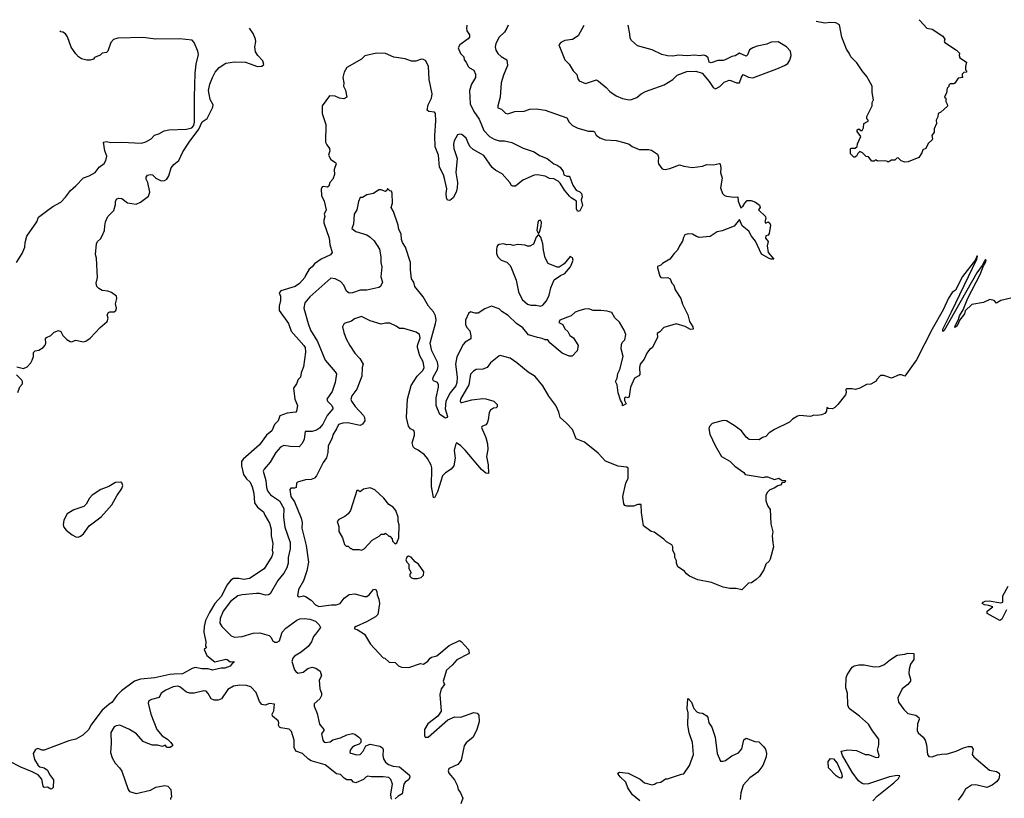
# Model space of a CAD drawing. Extents: x 2323203 to 2567568, y 883585 to 1022917.
# Tile 87 of 256: x 2408460 to 2417466, y 1013235 to 1020353. Entities that reach past the tile are written whole.
import ezdxf

# ---------------------------------------------------------------- set-up
doc = ezdxf.new("R2010")
doc.units = 0

msp = doc.modelspace()

# ---------------------------------------------------------------- linework, layer by layer
at = {"layer": '0CON10XD'}
for points in [[(2416687.6, 1020353.2), (2416693.3, 1020345), (2416757, 1020277), (2416806.1, 1020266.1), (2416903, 1020203), (2416922.5, 1020175), (2416917.5, 1020155), (2416922.5, 1020145), (2417030, 1020075), (2417056.7, 1020046.7), (2417052.5, 1020025), (2417060, 1020005), (2417120, 1019965), (2417110, 1019925), (2417110, 1019895), (2417120, 1019885), (2417120, 1019875), (2417095, 1019870), (2417080, 1019855), (2417080, 1019835), (2417086.4, 1019823.6), (2417045, 1019820), (2417015, 1019772.5), (2417005, 1019767.5), (2416971.7, 1019768.3), (2416960, 1019755), (2416958.3, 1019741.7), (2416943, 1019727), (2416936.4, 1019683.6), (2416920, 1019645), (2416930, 1019635), (2416930, 1019605), (2416945, 1019580), (2416947.7, 1019562.3), (2416885, 1019507.5), (2416862.5, 1019495), (2416857.5, 1019465), (2416842.5, 1019435), (2416847, 1019403), (2416823.6, 1019356.4), (2416823.3, 1019325), (2416802.5, 1019295), (2416810, 1019265), (2416806.7, 1019255), (2416769.3, 1019220.7), (2416747.5, 1019175), (2416720, 1019165), (2416712.5, 1019135), (2416685, 1019092.5), (2416586.4, 1019053.6), (2416555, 1019050), (2416523, 1019063), (2416495, 1019090), (2416481.7, 1019088.3), (2416465, 1019070), (2416435, 1019070), (2416405, 1019050), (2416397.5, 1019057.5), (2416375, 1019062.5), (2416305, 1019060), (2416295, 1019070), (2416285, 1019070), (2416275, 1019060), (2416255, 1019060), (2416225, 1019100), (2416201.7, 1019101.7), (2416170, 1019135), (2416145, 1019147.5), (2416125, 1019130), (2416113, 1019107), (2416100, 1019095), (2416090, 1019095), (2416058.3, 1019128.3), (2416058.3, 1019171.7), (2416065, 1019177.5), (2416101.7, 1019178.3), (2416120, 1019195), (2416123, 1019217), (2416152.5, 1019285), (2416121.7, 1019331.7), (2416120, 1019345), (2416135, 1019356.7), (2416155, 1019340), (2416165, 1019340), (2416177.5, 1019365), (2416180, 1019405), (2416220, 1019425), (2416220, 1019435), (2416208.3, 1019448.3), (2416208.3, 1019468.3), (2416257.5, 1019565), (2416257.5, 1019595), (2416268.3, 1019621.7), (2416258.3, 1019688.3), (2416257.5, 1019745), (2416210, 1019835), (2416167.5, 1019885), (2416118.3, 1019958.3), (2416063.2, 1020013.2), (2416048.3, 1020048.3), (2416022, 1020085), (2415980, 1020195), (2415958, 1020305), (2415925, 1020323.8), (2415875, 1020327.5), (2415825, 1020322), (2415744, 1020335.6)], [(2412550.5, 1020302.6), (2412547.5, 1020275), (2412551.1, 1020251.1), (2412574.3, 1020215), (2412574.3, 1020195), (2412562, 1020178), (2412485.5, 1020124.5), (2412470, 1020095), (2412491.5, 1020045), (2412521.1, 1020015), (2412526.4, 1019985), (2412543.1, 1019965), (2412561.9, 1019925), (2412575, 1019911.9), (2412613.1, 1019893.1), (2412630, 1019855), (2412630, 1019825), (2412593.6, 1019765), (2412575.4, 1019704.6), (2412580.9, 1019585), (2412613.9, 1019515), (2412662.7, 1019445), (2412705, 1019339.4), (2412755.8, 1019285), (2412801.1, 1019261.1), (2412845, 1019246.5), (2412895.8, 1019245.8), (2412960.9, 1019230.9), (2413065, 1019178), (2413165, 1019144.4), (2413215, 1019111.4), (2413285, 1019085.7), (2413344.4, 1019034.4), (2413375, 1019024.2), (2413403.3, 1019005), (2413430, 1018965), (2413437.5, 1018935), (2413463.9, 1018923.9), (2413485, 1018923.3), (2413493.3, 1018915), (2413520.5, 1018840.5), (2413550, 1018795), (2413585, 1018780), (2413600, 1018765), (2413603.8, 1018735), (2413596.7, 1018705), (2413606.7, 1018655), (2413583, 1018607), (2413565, 1018600), (2413552.3, 1018622.3), (2413553.3, 1018695), (2413505, 1018723.3), (2413489.1, 1018739.1), (2413443.9, 1018793.9), (2413405, 1018858), (2413385, 1018877.1), (2413345, 1018898.8), (2413305, 1018902), (2413265, 1018921.4), (2413195, 1018934.4), (2413165, 1018933.3), (2413061.9, 1018885), (2412995, 1018832.5), (2412970.8, 1018830.8), (2412958.3, 1018838.3), (2412944.1, 1018864.1), (2412874.6, 1018945), (2412815.7, 1018975.7), (2412782.9, 1019002.9), (2412705, 1019111.2), (2412607.6, 1019167.6), (2412581.1, 1019191.1), (2412568.7, 1019211.3), (2412545, 1019268.9), (2412505, 1019304.4), (2412485, 1019308.1), (2412465, 1019299.2), (2412434.6, 1019245.4), (2412428.2, 1019215), (2412431.5, 1019175), (2412461.5, 1019085), (2412448, 1018955), (2412464.1, 1018865.9), (2412462, 1018815), (2412453.8, 1018775), (2412423.8, 1018725), (2412395, 1018701.2), (2412374.4, 1018704.4), (2412362.9, 1018725), (2412359.4, 1018765), (2412365.7, 1018805.7), (2412345, 1018900), (2412336.7, 1018935), (2412298.8, 1019005), (2412290, 1019115), (2412261.2, 1019191.2), (2412257.3, 1019295), (2412267.4, 1019427.4), (2412264.4, 1019495), (2412255, 1019508.9), (2412202.5, 1019515), (2412188.6, 1019525), (2412195.6, 1019575), (2412226.7, 1019636.7), (2412233.8, 1019675), (2412206.6, 1019806.6), (2412200.5, 1019925), (2412175, 1019977.8), (2412155, 1019989.3), (2412135, 1019992.2), (2412084.7, 1019975.3), (2412045, 1019972.9), (2411985.4, 1019995.4), (2411881.5, 1020011.5), (2411805, 1020043.2), (2411725, 1020045.9), (2411616.6, 1020023.4), (2411585, 1019992), (2411453, 1019917), (2411427.5, 1019875), (2411415.7, 1019825), (2411424, 1019775), (2411421.2, 1019745), (2411439.3, 1019709.3), (2411452.5, 1019645), (2411425, 1019630), (2411385, 1019636.7), (2411344.3, 1019654.3), (2411295, 1019656), (2411226.2, 1019565), (2411225.3, 1019495.3), (2411260.2, 1019395), (2411257.7, 1019235), (2411268.3, 1019208.3), (2411292.5, 1019175), (2411297.5, 1019155), (2411283.8, 1019115), (2411306.2, 1019075), (2411347.3, 1019047.3), (2411356.2, 1019035), (2411335.8, 1018985), (2411340.5, 1018939.5), (2411324.2, 1018895.8), (2411298, 1018865), (2411288.3, 1018831.7), (2411275, 1018822), (2411235, 1018828), (2411226, 1018824), (2411218.8, 1018805), (2411221.2, 1018745), (2411245.8, 1018695), (2411262, 1018615), (2411246.2, 1018575), (2411250, 1018555), (2411240.5, 1018519.5), (2411242.5, 1018495), (2411291.9, 1018355), (2411298.3, 1018298.3), (2411316.7, 1018225), (2411302.5, 1018205), (2411216.6, 1018163.4), (2411157.8, 1018122.2), (2411135.8, 1018095), (2411106.7, 1018073.3), (2411075.6, 1018015), (2411068, 1017995), (2411019.8, 1017940.2), (2410980, 1017915), (2410847.5, 1017875), (2410834.5, 1017855.5), (2410844.4, 1017825), (2410845.7, 1017785), (2410834, 1017735), (2410832.5, 1017695), (2410917.5, 1017575), (2410942.9, 1017505), (2411060, 1017375), (2411070.4, 1017355), (2411075.4, 1017315), (2411055, 1017180), (2411034.5, 1017125.5), (2411030, 1017085), (2411005.9, 1017064.1), (2410990.8, 1017025), (2410965.8, 1016985), (2410976.4, 1016885), (2411002, 1016825), (2410992.5, 1016775), (2410985, 1016763.8), (2410906.1, 1016756.1), (2410839.5, 1016730.5), (2410823.8, 1016685), (2410791.7, 1016651.7), (2410765.6, 1016595), (2410716.4, 1016553.6), (2410654.5, 1016465), (2410504.2, 1016335), (2410489.4, 1016315), (2410488.8, 1016275), (2410507.7, 1016195), (2410533.8, 1016155), (2410566.9, 1016125), (2410586.6, 1016083.4), (2410600.4, 1016025), (2410608.9, 1015935), (2410635, 1015897.5), (2410691.2, 1015855), (2410702, 1015825), (2410745, 1015750), (2410760.8, 1015695), (2410761.5, 1015635), (2410776.9, 1015565), (2410770, 1015505), (2410774, 1015475), (2410766.1, 1015446.1), (2410695, 1015333.8), (2410561.2, 1015245), (2410510, 1015235), (2410465, 1015245.7), (2410415, 1015243.8), (2410391.7, 1015228.3), (2410353.2, 1015185), (2410305, 1015082.5), (2410244.5, 1015015.5), (2410196.9, 1014935), (2410159.4, 1014860.6), (2410146.9, 1014805), (2410144.4, 1014755), (2410163.8, 1014665), (2410160, 1014625), (2410167.5, 1014615), (2410147.5, 1014595), (2410171.9, 1014541.9), (2410245, 1014483.3), (2410345, 1014506.9), (2410357.5, 1014505), (2410385, 1014482.5), (2410420, 1014485), (2410420, 1014475), (2410403.3, 1014466.7), (2410385, 1014444), (2410335, 1014425.8), (2410304.1, 1014425.9), (2410225, 1014405.7), (2410185, 1014417.5), (2410125, 1014417.5), (2410065, 1014429.3), (2410038.8, 1014421.2), (2409948.5, 1014371.5), (2409868.5, 1014368.5), (2409832.1, 1014367.9), (2409695, 1014336.5), (2409565, 1014325.6), (2409510, 1014305), (2409391.9, 1014218.1), (2409348.2, 1014175), (2409307.3, 1014112.7), (2409275, 1014092.5), (2409215, 1014040), (2409111.1, 1013905), (2409091.4, 1013865), (2409038, 1013812), (2408975, 1013774.5), (2408908.3, 1013761.7), (2408685, 1013676.2), (2408665, 1013676.2), (2408625, 1013690), (2408605, 1013681.2), (2408582, 1013645), (2408595, 1013590), (2408629.2, 1013535), (2408645, 1013522.5), (2408685, 1013512), (2408715, 1013491.2), (2408732.7, 1013452.7), (2408770, 1013405), (2408766.7, 1013335), (2408755, 1013322.5), (2408745, 1013320), (2408715, 1013336.7), (2408685, 1013332.5), (2408674, 1013345), (2408661.3, 1013411.3), (2408629.1, 1013449.1), (2408575, 1013478.2), (2408468.9, 1013518.9), (2408364.1, 1013574.1)], [(2408430, 1018135), (2408483.3, 1018215), (2408508, 1018275), (2408510, 1018315), (2408526.7, 1018375), (2408615.8, 1018504.2), (2408632.7, 1018547.3), (2408718.8, 1018611.2), (2408764.2, 1018645.8), (2408835, 1018686.2), (2408879.1, 1018730.9), (2408925, 1018792.5), (2408975, 1018833.3), (2409043.2, 1018906.8), (2409096.7, 1018925), (2409150, 1018955), (2409185.8, 1019004.2), (2409231.7, 1019038.3), (2409248.8, 1019065), (2409255.8, 1019105), (2409240, 1019155), (2409227.5, 1019235), (2409255, 1019240.8), (2409295, 1019231.4), (2409395, 1019232.9), (2409575, 1019224.2), (2409615, 1019235.8), (2409661.2, 1019265), (2409692.4, 1019297.6), (2409731.7, 1019308.3), (2409782.5, 1019337.5), (2409825, 1019345.9), (2409985, 1019352.7), (2410035.3, 1019365), (2410051.9, 1019385), (2410057.8, 1019415), (2410059.6, 1019645), (2410066.4, 1019865), (2410075, 1019947.5), (2410094, 1020035), (2410088, 1020065), (2410055.3, 1020145), (2410036.5, 1020166.5), (2409921.7, 1020178.3), (2409705, 1020174.2), (2409585, 1020191.1), (2409357.5, 1020185), (2409319.1, 1020170.9), (2409292.5, 1020145), (2409265.6, 1020064.4), (2409255, 1020053.3), (2409214.1, 1020045.9), (2409195, 1020027.5), (2409145, 1020007.5), (2409135, 1019993.3), (2409105, 1019983.8), (2409075, 1019983.3), (2409025, 1019996.7), (2408997.5, 1020015), (2408975, 1020040), (2408932, 1020102), (2408895.8, 1020195.8), (2408877.5, 1020225), (2408855, 1020240), (2408835, 1020242.5), (2408830.7, 1020250.7), (2408831.1, 1020252.4)], [(2410201.8, 1019505), (2410225.6, 1019555), (2410228.9, 1019575), (2410203.1, 1019623.1), (2410187.3, 1019705), (2410199.6, 1019765), (2410223.3, 1019825), (2410249.4, 1019875), (2410283.3, 1019915), (2410345, 1019954.7), (2410425, 1019968.2), (2410526, 1019966), (2410635, 1019926.5), (2410675, 1019929.4), (2410692.9, 1019945), (2410685, 1019978), (2410638.6, 1020025), (2410618, 1020058), (2410610, 1020105), (2410620, 1020155), (2410618.2, 1020175), (2410595.6, 1020225.6), (2410560.9, 1020276.9)], [(2412928.9, 1020302), (2412916.7, 1020276.7), (2412895, 1020238.8), (2412846.8, 1020193.2), (2412816, 1020135), (2412809.2, 1020105), (2412814.2, 1020075), (2412832, 1020045), (2412865, 1020015.6), (2412915.8, 1019985), (2412920.6, 1019935), (2412884.6, 1019845), (2412864.5, 1019775.5), (2412853.9, 1019643.9), (2412832, 1019565), (2412835, 1019547.5), (2412866.1, 1019536.1), (2412905, 1019500), (2412925, 1019493.8), (2412987.5, 1019512.5), (2413074.3, 1019515.7), (2413125, 1019534.2), (2413185, 1019539.2), (2413265, 1019526), (2413463.3, 1019455), (2413487.5, 1019415), (2413515, 1019387.5), (2413565, 1019362.5), (2413663, 1019333), (2413705, 1019334), (2413716.8, 1019326.8), (2413731.7, 1019298.3), (2413765, 1019274), (2413815, 1019256), (2413915, 1019249.2), (2413985, 1019230.6), (2414035, 1019214), (2414062.5, 1019195), (2414125, 1019168), (2414213.6, 1019166.4), (2414239.5, 1019159.5), (2414292.5, 1019125), (2414303.8, 1019095), (2414299.2, 1019055), (2414304, 1019035), (2414332.9, 1018992.9), (2414345, 1018986), (2414365, 1018984), (2414407, 1018993), (2414495, 1019026.2), (2414533.9, 1019013.9), (2414615, 1019000.8), (2414705, 1019013.8), (2414745, 1019028.8), (2414805, 1019026.7), (2414860, 1019040), (2414866.1, 1019036.1), (2414874.2, 1018995), (2414868.8, 1018955), (2414886, 1018905), (2414868.8, 1018815), (2414888.8, 1018765), (2414905.7, 1018745.7), (2414925, 1018739.2), (2414995, 1018731.9), (2415030, 1018735), (2415032.5, 1018695), (2415055, 1018632.5), (2415077.9, 1018652.1), (2415093, 1018677), (2415115, 1018698.8), (2415150.7, 1018700.7), (2415190, 1018685), (2415226.4, 1018656.4), (2415232.5, 1018635), (2415217.5, 1018615), (2415281.8, 1018555), (2415284.6, 1018535.4), (2415276.2, 1018505), (2415285, 1018494.2), (2415305, 1018505.7), (2415322.7, 1018492.7), (2415327.5, 1018475), (2415315, 1018400), (2415305, 1018383.3), (2415285, 1018376.7), (2415280.8, 1018355), (2415306.4, 1018325), (2415298.6, 1018285), (2415306.2, 1018225), (2415357, 1018163), (2415335, 1018162.5), (2415315, 1018170), (2415245, 1018208.8), (2415189.7, 1018329.7), (2415154, 1018375), (2415129.1, 1018419.1), (2415067.5, 1018467.5), (2415045, 1018527.5), (2414995, 1018464.2), (2414885, 1018422), (2414840, 1018415), (2414775, 1018371.2), (2414675, 1018362), (2414650.3, 1018370.3), (2414615, 1018393.3), (2414575, 1018396), (2414542.5, 1018385), (2414533, 1018363), (2414521.7, 1018328.3), (2414494.1, 1018285.9), (2414477.5, 1018245), (2414445, 1018216.7), (2414406.7, 1018165), (2414340, 1018125), (2414325, 1018110), (2414293.3, 1018096.7), (2414292.5, 1018085), (2414315, 1018010), (2414325, 1017997.5), (2414345, 1017993.3), (2414387.7, 1017997.7), (2414411.2, 1017985), (2414423.8, 1017945), (2414443.3, 1017925), (2414456.7, 1017885), (2414508, 1017805), (2414521.2, 1017751.2), (2414571.9, 1017655), (2414586, 1017595), (2414616.7, 1017545), (2414620, 1017525), (2414595, 1017522), (2414547.4, 1017547.4), (2414465, 1017572.5), (2414351.2, 1017538.8), (2414315, 1017498.8), (2414290, 1017485), (2414295, 1017450), (2414265, 1017387.5), (2414245.8, 1017354.2), (2414222.3, 1017337.7), (2414196.7, 1017305), (2414171.2, 1017248.8), (2414135, 1017202.5), (2414130, 1017175), (2414131.7, 1017108.3), (2414123, 1017097), (2414082.5, 1017075), (2414046.7, 1016995), (2414035, 1016907.5), (2414025, 1016896.7), (2414005, 1016903.3), (2413993.3, 1016895), (2413990.7, 1016870.7), (2414007.5, 1016842.5), (2413975, 1016822.5), (2413972.5, 1016845), (2413956.2, 1016875), (2413935, 1016942.5), (2413925.6, 1017015.6), (2413911.2, 1017045), (2413924.2, 1017075), (2413930.7, 1017119.3), (2413950, 1017155), (2413980, 1017275), (2413962.9, 1017345), (2413966, 1017385), (2413974.6, 1017405.4), (2413995, 1017426.2), (2414005.6, 1017475), (2413990, 1017515), (2413947.6, 1017587.6), (2413905, 1017626.2), (2413877.5, 1017675), (2413835, 1017688.6), (2413775.8, 1017695.8), (2413705, 1017694.3), (2413665, 1017708.8), (2413625, 1017707.5), (2413575, 1017692.5), (2413541.2, 1017678.8), (2413505, 1017646.7), (2413470, 1017635), (2413400, 1017605), (2413392.5, 1017585), (2413428, 1017568), (2413447, 1017527), (2413475, 1017502.5), (2413492.5, 1017465), (2413526.7, 1017445), (2413567.5, 1017375), (2413560, 1017325), (2413512.5, 1017277.5), (2413485, 1017278), (2413423.3, 1017303.3), (2413308, 1017398), (2413290, 1017425), (2413266.7, 1017426.7), (2413239.3, 1017439.3), (2413195, 1017446.7), (2413115, 1017473.3), (2413063.3, 1017535), (2413003.8, 1017575), (2412928.9, 1017648.9), (2412871.2, 1017685), (2412845, 1017708.8), (2412775, 1017733.3), (2412715, 1017711.2), (2412655, 1017668.8), (2412625, 1017670), (2412585, 1017683.8), (2412565, 1017666.2), (2412538.2, 1017605), (2412537.2, 1017567.2), (2412549.2, 1017539.2), (2412577.5, 1017507.5), (2412587.1, 1017462.9), (2412585.4, 1017434.6), (2412535, 1017405.5), (2412515, 1017384.3), (2412458.9, 1017271.1), (2412447.7, 1017205), (2412461.8, 1017085), (2412460, 1017035), (2412449.2, 1017005), (2412398.3, 1016941.7), (2412358.9, 1016865), (2412351.4, 1016795), (2412372.5, 1016725), (2412370, 1016715), (2412355, 1016710), (2412302.7, 1016742.7), (2412269.4, 1016825), (2412269.1, 1016895), (2412290.6, 1016995), (2412289.4, 1017015), (2412282, 1017035), (2412245, 1017052), (2412237.5, 1017065), (2412243.1, 1017085), (2412283.1, 1017155), (2412289.2, 1017185), (2412281.2, 1017221.2), (2412228.5, 1017325), (2412214.6, 1017395), (2412228.6, 1017455), (2412264.6, 1017575), (2412269.1, 1017605), (2412264.4, 1017645), (2412245, 1017681.2), (2412200.8, 1017735), (2412150.5, 1017820.5), (2412073, 1017913), (2412066.2, 1017955), (2412043.8, 1017985), (2412034, 1018065), (2412035.8, 1018135), (2411988, 1018275), (2411960, 1018315), (2411951.1, 1018345), (2411948, 1018395), (2411927.5, 1018435), (2411921.4, 1018475), (2411880.5, 1018600.5), (2411859.2, 1018635), (2411871.2, 1018675), (2411866.2, 1018766.2), (2411860, 1018785), (2411845, 1018790), (2411825, 1018810), (2411818.3, 1018791.7), (2411805, 1018782.5), (2411765, 1018797.5), (2411743.6, 1018796.4), (2411695, 1018763.3), (2411635, 1018752.5), (2411595, 1018727.5), (2411575, 1018727.5), (2411557.7, 1018692.3), (2411544.2, 1018615.8), (2411518, 1018575), (2411513.8, 1018485), (2411498.8, 1018445), (2411535, 1018417.5), (2411635, 1018386), (2411666.2, 1018365), (2411701.3, 1018331.3), (2411750.8, 1018255), (2411764.1, 1018185.9), (2411762, 1018135), (2411771.2, 1018095), (2411761.9, 1018001.9), (2411777.1, 1017955), (2411761.2, 1017915), (2411745, 1017904.2), (2411635, 1017879.4), (2411575, 1017880.8), (2411505, 1017855.3), (2411475, 1017853.1), (2411450.5, 1017870.5), (2411423.8, 1017925), (2411395, 1017958.8), (2411345, 1017983.1), (2411305, 1017989.2), (2411115, 1017820.8), (2411068.6, 1017765), (2411060.5, 1017715), (2411098.2, 1017575), (2411121.2, 1017515), (2411185, 1017412.5), (2411255, 1017240), (2411346.7, 1017135), (2411356.4, 1017116.4), (2411344.2, 1017035), (2411316.9, 1016955), (2411270.6, 1016885), (2411274.4, 1016865), (2411315.3, 1016825.3), (2411325.4, 1016804.6), (2411323.3, 1016795), (2411272.7, 1016735), (2411233.1, 1016655), (2411201, 1016619), (2411175, 1016601.6), (2411135, 1016589.2), (2411071.3, 1016588.7), (2411062.8, 1016517.2), (2411042.6, 1016477.4), (2411015, 1016447.5), (2410935, 1016450), (2410875, 1016461.1), (2410845, 1016445.7), (2410804, 1016396), (2410752.2, 1016307.8), (2410695.8, 1016245), (2410687.1, 1016225), (2410710.6, 1016140.6), (2410717.1, 1016075), (2410727.1, 1016045), (2410755, 1016010.9), (2410836.8, 1015955), (2410875.3, 1015885), (2410873.1, 1015805), (2410886.6, 1015715), (2410935.3, 1015575), (2410934.6, 1015515), (2410916.9, 1015435), (2410917.1, 1015385), (2410905, 1015342.9), (2410876.9, 1015293.1), (2410820, 1015225), (2410750.6, 1015105), (2410735, 1015094.6), (2410707.4, 1015092.6), (2410655, 1015106.8), (2410627.2, 1015107.2), (2410495, 1015094.6), (2410454, 1015085), (2410388.5, 1015035), (2410322.1, 1014945), (2410292.4, 1014877.6), (2410291.5, 1014835), (2410308.1, 1014805), (2410395, 1014721.4), (2410425, 1014709.4), (2410495, 1014713.1), (2410595, 1014743.3), (2410657, 1014747), (2410742.7, 1014722.7), (2410757.8, 1014707.8), (2410775, 1014674.3), (2410795, 1014663.3), (2410815, 1014663.5), (2410835, 1014675.8), (2410862.1, 1014755), (2410895, 1014791.9), (2410995, 1014864.4), (2411022.5, 1014875), (2411065, 1014880), (2411115, 1014871.8), (2411165, 1014854.4), (2411199.8, 1014819.8), (2411211.1, 1014795), (2411165, 1014736.8)], [(2413620.3, 1020301), (2413567.5, 1020205), (2413516.4, 1020173.6), (2413445, 1020162.5), (2413410, 1020145), (2413390, 1020125), (2413447.5, 1019985), (2413485, 1019947.5), (2413523.3, 1019885), (2413555, 1019852.5), (2413565, 1019812.5), (2413576.7, 1019795), (2413635, 1019768.8), (2413735, 1019802.5), (2413755, 1019792.5), (2413825, 1019734.2), (2413857.2, 1019697.2), (2413915, 1019656), (2413975, 1019632.5), (2414035, 1019622), (2414055, 1019624), (2414105, 1019643.3), (2414144.2, 1019675.8), (2414185, 1019696.2), (2414355, 1019756.7), (2414435, 1019807.5), (2414475, 1019847.5), (2414561.7, 1019878.3), (2414645, 1019883.3), (2414703.6, 1019863.6), (2414767.3, 1019787.3), (2414802.3, 1019732.3), (2414825, 1019722.5), (2414865, 1019743.3), (2414905, 1019783.3), (2414950.7, 1019799.3), (2414965, 1019798.8), (2415015.9, 1019775.9), (2415045, 1019775.8), (2415063, 1019827), (2415078.3, 1019851.7), (2415125, 1019828.8), (2415165, 1019823.3), (2415385, 1019903.8), (2415456.7, 1019935), (2415485, 1019953.8), (2415505.8, 1019984.2), (2415515.8, 1020025), (2415510, 1020065), (2415475, 1020106.2), (2415398.3, 1020151.7), (2415335, 1020146.7), (2415295, 1020130), (2415205, 1020111.2), (2415165, 1020096.7), (2415135, 1020077.5), (2415117.4, 1020032.6), (2415105, 1020021.2), (2415045, 1020046.7), (2415005, 1020023.3), (2414975, 1020016.7), (2414913.9, 1019986.1), (2414895, 1019980), (2414845, 1019978.8), (2414785, 1019957.5), (2414767.5, 1019965), (2414756.7, 1020005), (2414735, 1020023.3), (2414718.3, 1020028.3), (2414675, 1020024), (2414635, 1020029.2), (2414565, 1020022), (2414485, 1020029.4), (2414435, 1020020.8), (2414385, 1020022.9), (2414332.5, 1020035), (2414245, 1020078), (2414112.5, 1020115), (2414055, 1020162), (2414043.4, 1020183.4), (2414041.9, 1020225), (2414026.4, 1020302.4)], [(2408435, 1017179.2), (2408495, 1017165.7), (2408529.5, 1017180.5), (2408562.5, 1017215), (2408575, 1017240), (2408587.5, 1017275), (2408585, 1017310), (2408600, 1017325), (2408635, 1017333.3), (2408675, 1017357.5), (2408693.6, 1017376.4), (2408700, 1017395), (2408696.7, 1017435), (2408705, 1017447.5), (2408745, 1017467.5), (2408775, 1017497.5), (2408815, 1017512.5), (2408835, 1017502.5), (2408855.9, 1017465.9), (2408890.3, 1017430.3), (2408920.9, 1017410.9), (2408935, 1017408.1), (2408975, 1017422.5), (2409039.4, 1017409.4), (2409065, 1017413.1), (2409105, 1017441.5), (2409195, 1017537.9), (2409259.6, 1017595), (2409269.1, 1017625), (2409261, 1017655), (2409273, 1017675), (2409285, 1017681.5), (2409325, 1017683.3), (2409338, 1017695), (2409344, 1017715), (2409336.7, 1017756.7), (2409348.7, 1017805), (2409344.5, 1017825), (2409299.8, 1017859.8), (2409265, 1017872.2), (2409215, 1017878.1), (2409184.5, 1017894.5), (2409165.8, 1017915), (2409158.6, 1017945), (2409171.4, 1017995), (2409163.1, 1018173.1), (2409154.1, 1018205.9), (2409163.8, 1018305), (2409171.2, 1018325), (2409200.3, 1018349.7), (2409215, 1018376.7), (2409234.5, 1018425.5), (2409238.7, 1018468.7), (2409244.5, 1018505), (2409267.2, 1018552.8), (2409320.3, 1018609.7), (2409336, 1018665), (2409336.7, 1018695), (2409347.5, 1018715), (2409367, 1018723), (2409395, 1018718.8), (2409445, 1018678), (2409525, 1018666.2), (2409565, 1018683.8), (2409639.1, 1018740.9), (2409650.8, 1018775), (2409630.6, 1018865), (2409617.5, 1018895), (2409617.5, 1018915), (2409628.6, 1018931.4), (2409652.2, 1018937.8), (2409675, 1018934.4), (2409706, 1018905), (2409755, 1018880.6), (2409785, 1018881.9), (2409805, 1018896), (2409822.9, 1018925), (2409845, 1019000), (2409869.1, 1019030.9), (2409916, 1019065), (2409951.9, 1019145), (2410009.1, 1019235), (2410098.3, 1019351.7), (2410129.9, 1019420.1), (2410175, 1019451.1), (2410201.8, 1019505)], [(2413205, 1018400), (2413215, 1018410), (2413229.2, 1018465), (2413233.3, 1018503.3), (2413225, 1018520), (2413207, 1018513), (2413200, 1018495), (2413191.2, 1018425), (2413205, 1018400)], [(2413225, 1017733.3), (2413245, 1017742.5), (2413277.9, 1017782.1), (2413302.9, 1017835), (2413317.7, 1017902.3), (2413348.8, 1017975), (2413405.8, 1018014.2), (2413445, 1018032.5), (2413498.8, 1018095), (2413521.2, 1018155), (2413515, 1018177.5), (2413495, 1018188.8), (2413439.5, 1018120.5), (2413395, 1018091.9), (2413375, 1018092.2), (2413295, 1018124.5), (2413267.5, 1018175), (2413250.4, 1018245), (2413245.4, 1018305), (2413226.3, 1018366.3), (2413205, 1018390), (2413184.1, 1018365.9), (2413158.8, 1018301.2), (2413125, 1018284), (2413105, 1018282), (2413085, 1018293.3), (2413015, 1018298), (2412975, 1018290), (2412945, 1018297.5), (2412915, 1018293.8), (2412885, 1018303.3), (2412845, 1018297.5), (2412831.7, 1018288.3), (2412823.3, 1018275), (2412822, 1018255), (2412822.5, 1018215), (2412832.5, 1018185), (2412865, 1018153.8), (2412915.9, 1018135.9), (2412945.8, 1018105.8), (2412958.8, 1018078.8), (2413001.2, 1017971.2), (2413022, 1017865), (2413055, 1017796.7), (2413105, 1017753.3), (2413135, 1017743.3), (2413185, 1017743.3), (2413225, 1017733.3)], [(2417525, 1017807.5), (2417434.2, 1017785.8), (2417395, 1017762.5), (2417375, 1017787.5), (2417335, 1017796.2), (2417275, 1017766.7), (2417170.5, 1017749.5), (2417107.7, 1017692.3), (2417100.8, 1017665), (2417059.5, 1017610.5), (2417035, 1017553.3), (2417015, 1017540), (2417017, 1017553), (2417046.4, 1017613.6), (2417055, 1017646.7), (2417088.8, 1017701.2), (2417133.5, 1017806.5), (2417245.6, 1018025), (2417276.4, 1018103.6), (2417295, 1018132.5), (2417300, 1018155), (2417295, 1018160), (2417285, 1018147.5), (2417264, 1018106), (2417215, 1018038.8), (2416915, 1017513.3), (2416903, 1017503), (2416904.2, 1017525), (2416983.3, 1017683.3), (2417216.2, 1018165), (2417220, 1018190), (2417215, 1018190), (2417202.5, 1018157.5), (2417085, 1018006.7), (2417019.7, 1017880.3), (2416990.5, 1017859.5), (2416955, 1017806.7), (2416908.3, 1017701.7), (2416807.1, 1017525), (2416663.1, 1017245)], [(2416663.1, 1017245), (2416555, 1017093.8), (2416525, 1017105.8), (2416505, 1017105.8), (2416435, 1017076.7), (2416365, 1017100), (2416335, 1017100), (2416300, 1017065), (2416295, 1017050), (2416245, 1017022.5), (2416205, 1017016.7), (2416145, 1016983.8), (2416105, 1016973.3), (2416075, 1016980), (2416022, 1016978), (2416017, 1016973), (2416020, 1016945), (2416012.5, 1016925), (2415942.5, 1016835), (2415915, 1016807.5), (2415895, 1016796.7), (2415855, 1016800), (2415841.7, 1016808.3), (2415840, 1016775), (2415825, 1016752.5), (2415795, 1016740), (2415755, 1016733.3), (2415725, 1016737.5), (2415693.9, 1016726.1), (2415595, 1016734), (2415575, 1016728.8), (2415529.5, 1016700.5), (2415502.5, 1016675), (2415365, 1016608), (2415314.4, 1016575.6), (2415285, 1016543.8), (2415255, 1016534), (2415225, 1016511.2), (2415132.5, 1016515), (2415105, 1016537.5), (2415063.3, 1016595), (2414994.2, 1016644.2), (2414925, 1016686.7), (2414895, 1016690), (2414795, 1016661.2), (2414768.6, 1016635), (2414764.5, 1016614.5), (2414773.3, 1016565), (2414821.7, 1016461.7), (2414880.3, 1016360.3), (2414955, 1016317.5), (2415002.5, 1016272.5), (2415082.5, 1016215), (2415095, 1016194), (2415265, 1016167.5), (2415280, 1016175), (2415300, 1016175), (2415365, 1016150), (2415403, 1016163), (2415435, 1016140), (2415461.7, 1016141.7), (2415467.5, 1016135), (2415455, 1016122.5), (2415431.7, 1016118.3), (2415425, 1016100), (2415395, 1016092.5), (2415360.7, 1016069.3), (2415322.5, 1016055), (2415300, 1016035), (2415283.8, 1016005), (2415283.8, 1015955), (2415303.8, 1015905), (2415326, 1015875), (2415330, 1015745), (2415348.3, 1015671.7), (2415343.3, 1015635), (2415348.8, 1015571.2), (2415353.8, 1015535), (2415325, 1015420), (2415315, 1015402.5), (2415283.9, 1015376.1), (2415266.7, 1015325), (2415226.1, 1015263.9), (2415197.5, 1015235), (2415155, 1015206.2), (2415125, 1015202.5), (2415065, 1015140.8), (2415015, 1015153.1), (2414955, 1015151.9), (2414895.7, 1015165.7), (2414788.3, 1015208.3), (2414662.7, 1015232.7), (2414586.1, 1015266.1), (2414558.3, 1015288.3), (2414541.7, 1015311.7), (2414480.8, 1015350.8), (2414468.8, 1015385), (2414468.8, 1015405), (2414453.3, 1015435), (2414453.3, 1015465), (2414433.3, 1015505), (2414433.3, 1015535), (2414425, 1015552.5), (2414375, 1015580), (2414352.5, 1015605), (2414265, 1015668.8), (2414235, 1015673.8), (2414166.4, 1015726.4), (2414148.3, 1015848.3), (2414145, 1015920), (2414115, 1015920.8), (2414075, 1015907.1), (2414014.6, 1015904.6), (2413995, 1015913.1), (2413985, 1015926.7), (2413977.1, 1015995), (2414003.4, 1016115), (2414025, 1016161.2), (2414024.4, 1016254.4), (2414013, 1016263), (2413935, 1016271.4), (2413817.9, 1016317.9), (2413750.9, 1016390.9), (2413625, 1016490), (2413550.7, 1016520.7), (2413516.1, 1016606.1), (2413462.5, 1016665), (2413402.5, 1016715), (2413390, 1016765), (2413364, 1016825), (2413301.5, 1016911.5), (2413245.4, 1017005.4), (2413175, 1017090.8), (2413110.4, 1017130.4), (2413007.6, 1017217.6), (2412945, 1017258.8), (2412855, 1017283.3), (2412841.7, 1017278.3), (2412767.5, 1017215), (2412735, 1017173.8), (2412695, 1017158.8), (2412635, 1017153.8), (2412609.5, 1017140.5), (2412585, 1017112.5), (2412569.6, 1017015), (2412490.6, 1016885), (2412488, 1016865), (2412493.8, 1016855), (2412505, 1016852.5), (2412595, 1016878.5), (2412695, 1016889.5), (2412725, 1016887.5), (2412796.7, 1016865), (2412827.5, 1016835), (2412827.5, 1016815), (2412817.5, 1016805), (2412795, 1016801.2), (2412765, 1016784), (2412753, 1016763), (2412745.6, 1016695), (2412736.2, 1016663.8), (2412725, 1016650), (2412687.5, 1016635), (2412683.6, 1016626.4), (2412722.7, 1016532.7), (2412738.6, 1016475), (2412741.2, 1016425), (2412730.7, 1016360.7), (2412745.4, 1016285), (2412747.5, 1016205), (2412725, 1016208.8), (2412685, 1016241.9), (2412535, 1016416.5), (2412495, 1016456.7), (2412455, 1016483.3), (2412445, 1016467.5), (2412434.5, 1016415), (2412443.8, 1016345), (2412430, 1016275), (2412406.7, 1016243.3), (2412355, 1016210), (2412328.1, 1016181.9), (2412282, 1016038), (2412255, 1015981.2), (2412245, 1015983.8), (2412225.5, 1016085), (2412230, 1016255), (2412225, 1016280), (2412190.7, 1016340.7), (2412163.9, 1016373.9), (2412105, 1016418.6), (2412075, 1016432.5), (2412058.9, 1016448.9), (2412051.1, 1016485), (2412070, 1016555), (2412070.7, 1016580.7), (2412065, 1016596.7), (2412035, 1016613.3), (2412017.7, 1016637.7), (2411998, 1016715), (2412006.2, 1016885), (2412042.3, 1017007.7), (2412096.6, 1017093.4), (2412147.3, 1017145), (2412158.5, 1017175), (2412150.7, 1017225), (2412118.8, 1017278.8), (2412097.2, 1017355), (2412098.4, 1017375), (2412122.2, 1017445), (2412118, 1017475), (2412085, 1017495.8), (2411975, 1017530), (2411935, 1017530), (2411905, 1017552.5), (2411845, 1017578), (2411805, 1017580), (2411765, 1017570), (2411665, 1017599.4), (2411585, 1017640), (2411522.3, 1017617.7), (2411495, 1017598), (2411426.7, 1017575), (2411413.8, 1017545), (2411424.2, 1017495), (2411445.8, 1017435), (2411479.2, 1017375), (2411524.6, 1017304.6), (2411570.8, 1017255), (2411603.1, 1017205), (2411593.3, 1017175), (2411588.2, 1017095), (2411575.3, 1017054.7), (2411544.5, 1016975), (2411496.9, 1016915), (2411488.5, 1016885), (2411493.6, 1016865), (2411528.3, 1016818.3), (2411605, 1016734), (2411614.4, 1016715), (2411618.1, 1016685), (2411595.4, 1016654.6), (2411575, 1016641.9), (2411462.2, 1016667.8), (2411415.6, 1016664.4), (2411375, 1016653.3), (2411358.3, 1016611.7), (2411325, 1016556.7), (2411318.7, 1016531.3), (2411282.2, 1016455), (2411278.1, 1016395), (2411265, 1016346.7), (2411237.1, 1016305), (2411175, 1016183.8), (2411157.8, 1016162.2), (2411125, 1016150), (2411073.4, 1016146.6), (2411002.5, 1016125), (2410992, 1016115), (2410990, 1016075), (2410975, 1016068.9), (2410939.5, 1016070.5), (2410932.4, 1016057.6), (2410938.7, 1015995), (2410975, 1015944.3), (2411035.5, 1015795), (2411042.5, 1015755), (2411041.5, 1015705), (2411080.4, 1015545), (2411102.5, 1015395), (2411085.5, 1015314.5), (2411055.5, 1015224.5), (2411010, 1015145), (2411001.2, 1015085), (2411015, 1015077.5), (2411055, 1015085.6), (2411075, 1015080.5), (2411127.4, 1015047.4), (2411164.4, 1015005), (2411195, 1014990), (2411312.4, 1015002.4), (2411356, 1015004), (2411390.5, 1015015), (2411426.8, 1015065), (2411475, 1015099.6), (2411525, 1015104.1), (2411615, 1015080), (2411635, 1015080.4), (2411655.2, 1015094.8), (2411695, 1015143.5), (2411715, 1015147.1), (2411728.1, 1015125), (2411728.8, 1015095), (2411744.6, 1015054.6), (2411751.8, 1015015), (2411736.3, 1014915), (2411715, 1014895.3), (2411631.5, 1014848.5), (2411536.7, 1014805), (2411523.8, 1014795), (2411523.6, 1014783.6), (2411548.3, 1014778.3), (2411613.3, 1014735), (2411667.5, 1014645), (2411785, 1014520), (2411800, 1014515), (2411838.3, 1014478.3), (2411895, 1014477.5), (2411925, 1014446.7), (2411952.7, 1014432.7), (2412018.3, 1014431.7), (2412125, 1014466.2), (2412155, 1014462.5), (2412192.7, 1014487.3), (2412214.3, 1014515.7), (2412227.5, 1014525), (2412275, 1014537.1), (2412389.1, 1014630.9), (2412483.8, 1014676.2), (2412498.3, 1014668.3), (2412566, 1014595), (2412570, 1014565), (2412565.7, 1014554.3), (2412458.7, 1014501.3), (2412415, 1014451.2), (2412363, 1014407), (2412332, 1014305), (2412345.8, 1014275), (2412314.3, 1014235), (2412302.5, 1014185), (2412315, 1014032.5), (2412284, 1013985), (2412193, 1013917), (2412163.8, 1013865), (2412162.5, 1013805), (2412170, 1013795), (2412195.9, 1013794.1), (2412375, 1013953.1), (2412439.1, 1013979.1), (2412495, 1013976.5), (2412615, 1014020.6), (2412644.5, 1014014.5), (2412660, 1013995), (2412661.4, 1013935), (2412641.2, 1013865), (2412609.2, 1013795), (2412545, 1013742.1), (2412525.3, 1013715), (2412498.9, 1013585), (2412467.1, 1013542.9), (2412395, 1013511.4), (2412386, 1013505), (2412379.2, 1013485), (2412384.2, 1013465), (2412436.7, 1013405), (2412462.5, 1013355), (2412470, 1013315), (2412491.2, 1013285), (2412513.3, 1013235), (2412496.4, 1013183.6)], [(2408443.8, 1016945), (2408461.7, 1016998.3), (2408486.7, 1017025), (2408486.7, 1017045), (2408478.3, 1017058.3), (2408431.2, 1017105)], [(2408995, 1015622.9), (2409015, 1015630), (2409045, 1015652.4), (2409095, 1015725.8), (2409205, 1015807.4), (2409302.9, 1015917.1), (2409348.8, 1016001.2), (2409395, 1016067.1), (2409403.9, 1016095), (2409395, 1016120), (2409385, 1016125.3), (2409335, 1016121.8), (2409275, 1016087.1), (2409201.5, 1016058.5), (2409122.4, 1016007.6), (2409100, 1015980), (2409069.5, 1015925), (2409047.7, 1015902.3), (2408955, 1015871.5), (2408894.6, 1015835.4), (2408862.2, 1015777.8), (2408858.9, 1015735), (2408863.3, 1015715), (2408885, 1015686.7), (2408939.4, 1015645), (2408975, 1015625.4), (2408995, 1015622.9)], [(2411585, 1015502.5), (2411610, 1015515), (2411683.6, 1015596.4), (2411747, 1015633), (2411765, 1015650), (2411795, 1015650), (2411805, 1015660), (2411835, 1015630), (2411845, 1015630), (2411868.3, 1015608.3), (2411870, 1015585), (2411895, 1015560), (2411908.3, 1015571.7), (2411927.5, 1015615), (2411932.5, 1015735), (2411922.5, 1015765), (2411923.3, 1015805), (2411900, 1015865), (2411875.9, 1015895.9), (2411835, 1015922.5), (2411789.3, 1015979.3), (2411707.5, 1016055), (2411665, 1016072.5), (2411605, 1016062.5), (2411575, 1016037.5), (2411555, 1016050), (2411545, 1016047.5), (2411485, 1015867.5), (2411463, 1015837), (2411435, 1015812.5), (2411380, 1015785), (2411363.3, 1015765), (2411379.3, 1015719.3), (2411380, 1015675), (2411412.5, 1015615), (2411430, 1015555), (2411445, 1015540), (2411465, 1015540), (2411485, 1015520), (2411495, 1015520), (2411505, 1015510), (2411565, 1015510), (2411585, 1015502.5)], [(2412063, 1015243), (2412095, 1015243.3), (2412132.5, 1015255), (2412153.3, 1015275), (2412156.2, 1015305), (2412107.5, 1015375), (2412077, 1015397), (2412039.3, 1015439.3), (2412015, 1015450), (2412001.7, 1015438.3), (2411992.5, 1015415), (2412000, 1015395), (2412020, 1015375), (2412020, 1015335), (2412040, 1015295), (2412030, 1015285), (2412030, 1015265), (2412045, 1015250), (2412063, 1015243)], [(2417485, 1014958.1), (2417445, 1014872.2), (2417425, 1014861.4), (2417308, 1014925), (2417310.6, 1014945), (2417362, 1014985), (2417323.7, 1014996.3), (2417283.8, 1015003.8), (2417263.8, 1015015), (2417272.1, 1015027.9), (2417292.3, 1015037.7), (2417329.1, 1015040.9), (2417435, 1015023), (2417451.9, 1015028.1), (2417453.7, 1015086.3), (2417502.2, 1015175)], [(2411165, 1014736.8), (2411147.1, 1014715), (2411130, 1014665), (2411098.6, 1014621.4), (2411035, 1014571.6), (2410974.5, 1014535), (2410957.1, 1014515), (2410948.5, 1014485), (2410975, 1014410), (2410985, 1014394.2), (2411005, 1014380), (2411052.6, 1014387.4), (2411095, 1014421.4), (2411135, 1014433.3), (2411170, 1014425), (2411208.8, 1014398.8), (2411220, 1014355), (2411200, 1014315), (2411206, 1014235), (2411221.2, 1014195), (2411220, 1014175), (2411206.2, 1014145), (2411155, 1014097.5), (2411154.1, 1014075.9), (2411181.7, 1014011.7), (2411202.1, 1013912.1), (2411242.9, 1013865), (2411242.5, 1013855), (2411221.4, 1013825), (2411233.1, 1013765), (2411245, 1013747.5), (2411255, 1013744.4), (2411299.3, 1013750.7), (2411325, 1013768.8), (2411395, 1013787.8), (2411453.7, 1013816.3), (2411505, 1013828), (2411525, 1013822), (2411561.2, 1013795), (2411580, 1013775), (2411580, 1013745), (2411565, 1013731.2), (2411523.3, 1013715), (2411501.3, 1013698.7), (2411482.5, 1013675), (2411481.2, 1013655), (2411487.7, 1013647.7), (2411545, 1013631.4), (2411573.3, 1013635), (2411602.5, 1013665), (2411626, 1013714), (2411665, 1013730.8), (2411755, 1013711.2), (2411777.5, 1013695), (2411785, 1013680), (2411780.8, 1013625), (2411789.2, 1013595), (2411807.1, 1013565), (2411834, 1013545), (2411875, 1013528.6), (2411935, 1013524), (2412026.7, 1013445), (2412028, 1013425), (2412015, 1013402.5), (2411985, 1013381.2), (2411974.4, 1013365.6), (2411958.8, 1013275), (2411922.5, 1013255), (2411895, 1013230)], [(2416265, 1013212.9), (2416302.5, 1013255), (2416455.4, 1013375), (2416498.9, 1013415), (2416509.2, 1013439.2), (2416485, 1013443.5), (2416415, 1013430), (2416225, 1013366.1), (2416185, 1013363.6), (2416165, 1013369), (2416133.8, 1013393.8), (2416075, 1013475.4), (2415985.4, 1013625), (2415974.2, 1013665.8), (2416035, 1013678.6), (2416115, 1013673.1), (2416195, 1013636.9), (2416225.4, 1013635.4), (2416295, 1013609.2), (2416319.3, 1013610.7), (2416321.2, 1013625), (2416305.7, 1013675), (2416319.1, 1013725), (2416317.5, 1013775), (2416260.5, 1013850.5), (2416222.5, 1013912.5), (2416142, 1013985), (2416046.2, 1014055), (2416035.8, 1014085.8), (2416032, 1014195), (2416017.5, 1014245), (2416020.8, 1014335), (2416030, 1014365), (2416075, 1014432.5), (2416094.2, 1014445.8), (2416136, 1014454), (2416185, 1014454.2), (2416275.8, 1014435.8), (2416325, 1014438.5), (2416365.3, 1014454.7), (2416425, 1014504), (2416487.5, 1014545), (2416555, 1014551.2), (2416585, 1014561.2), (2416638, 1014558), (2416640, 1014505), (2416609.4, 1014460.6), (2416594.5, 1014415), (2416593.3, 1014375), (2416608.6, 1014325), (2416608, 1014305), (2416582.5, 1014275), (2416532.9, 1014235), (2416491.5, 1014155), (2416497.5, 1014115), (2416546.9, 1014046.9), (2416585, 1014009.5), (2416656.3, 1013996.3), (2416684.2, 1013975), (2416687.1, 1013955), (2416671.9, 1013915), (2416669.1, 1013855), (2416678.9, 1013835), (2416725, 1013794.3), (2416743.5, 1013765), (2416754.5, 1013725), (2416762.2, 1013635), (2416775, 1013615.8), (2416805, 1013613.3), (2416855, 1013631.4), (2416915, 1013642.5), (2416935, 1013638.8), (2417025, 1013665.6), (2417094.1, 1013695.9), (2417135, 1013708.2), (2417165, 1013709.2), (2417181.2, 1013685), (2417172.5, 1013635), (2417187.5, 1013615), (2417332.2, 1013492.2), (2417395, 1013480.6), (2417418.8, 1013465), (2417422.5, 1013445), (2417415, 1013413.3), (2417395.7, 1013384.3), (2417355, 1013356.2), (2417305, 1013333.8), (2417205, 1013358), (2417165, 1013355.7), (2417111.2, 1013318.8), (2417085.6, 1013275), (2417045, 1013219.2)], [(2411865, 1013222.5), (2411856.7, 1013235), (2411856, 1013275), (2411870, 1013365), (2411855, 1013406.7), (2411837.5, 1013425), (2411785, 1013432), (2411675, 1013430), (2411643.8, 1013436.2), (2411625, 1013427.5), (2411605, 1013407.5), (2411535, 1013376.7), (2411513.9, 1013383.9), (2411495, 1013402.5), (2411453.6, 1013403.6), (2411429.3, 1013419.3), (2411395, 1013451.2), (2411359.3, 1013459.3), (2411255, 1013540), (2411125, 1013577.5), (2411101.7, 1013591.7), (2411045.7, 1013645), (2410986.4, 1013666.4), (2410969.7, 1013699.7), (2410971.5, 1013765), (2410946.9, 1013845), (2410925, 1013866.2), (2410848.1, 1013878.1), (2410836.2, 1013885), (2410828, 1013905), (2410831.2, 1013925), (2410825, 1013943.3), (2410771.2, 1013985), (2410770, 1014005), (2410784.1, 1014035.9), (2410790, 1014095), (2410745, 1014100.5), (2410705, 1014085.7), (2410675, 1014092), (2410655, 1014118.8), (2410622.4, 1014202.4), (2410573.7, 1014253.7), (2410535, 1014266.1), (2410472.2, 1014267.8), (2410415, 1014259.5), (2410365, 1014230), (2410305.9, 1014144.1), (2410275, 1014131.8), (2410237.7, 1014132.3), (2410212.5, 1014145), (2410185, 1014194), (2410165, 1014214.3), (2410145, 1014216.9), (2410055, 1014197.1), (2410015, 1014196.4), (2409985, 1014206.7), (2409925, 1014253.8), (2409905, 1014261.3), (2409865, 1014253.8), (2409798, 1014225), (2409754.3, 1014195), (2409735, 1014156.2), (2409665, 1014138.6), (2409641.2, 1014125), (2409634, 1014105), (2409660.6, 1014005), (2409715.8, 1013865), (2409762.5, 1013805), (2409812.5, 1013775), (2409842.5, 1013745), (2409856.7, 1013725), (2409856.7, 1013715), (2409835, 1013700), (2409809.3, 1013699.3), (2409791.7, 1013721.7), (2409765, 1013710), (2409719.5, 1013719.5), (2409675, 1013720.8), (2409632.5, 1013735), (2409588.8, 1013755), (2409528.6, 1013825), (2409465, 1013865.4), (2409375, 1013902.5), (2409341.7, 1013898.3), (2409325, 1013888), (2409294.3, 1013835.7), (2409297.1, 1013735), (2409289.4, 1013655), (2409305.7, 1013605.7), (2409332.9, 1013555), (2409374.2, 1013515), (2409395, 1013483.3), (2409452.5, 1013315), (2409465, 1013296.2), (2409525, 1013278), (2409655, 1013308), (2409705, 1013338), (2409787, 1013353), (2409815, 1013346.7), (2409842.5, 1013315), (2409850, 1013245), (2409840, 1013235), (2409840, 1013225)], [(2414132.7, 1013212.7), (2414065, 1013266.7), (2414022, 1013332), (2414005, 1013383.3), (2413951.7, 1013431.7), (2413933.3, 1013455), (2413932.5, 1013465), (2413945, 1013472.5), (2414025, 1013466.2), (2414135, 1013410), (2414175, 1013376.7), (2414245, 1013356.7), (2414267, 1013363), (2414285, 1013377.5), (2414325, 1013382.5), (2414368.3, 1013411.7), (2414385, 1013412.5), (2414513.6, 1013456.4), (2414535, 1013457.5), (2414586.4, 1013533.6), (2414623.6, 1013635), (2414614.3, 1013745), (2414582.9, 1013835), (2414570, 1013905), (2414573.8, 1014015), (2414564.2, 1014055), (2414570, 1014145), (2414575, 1014146.7), (2414603.8, 1014115), (2414618.3, 1014081.7), (2414626, 1014056), (2414655, 1014026.7), (2414675, 1014016.7), (2414705, 1014013.3), (2414745, 1013988), (2414754, 1013975), (2414764.2, 1013925), (2414790.8, 1013885), (2414821.4, 1013795), (2414840, 1013645), (2414870, 1013575), (2414895, 1013573.8), (2414915, 1013582), (2414975, 1013622), (2415035, 1013650), (2415064.2, 1013685.8), (2415085, 1013768.8), (2415105, 1013784.2), (2415185, 1013754.2), (2415219.7, 1013749.7), (2415265, 1013709.2), (2415281.9, 1013685), (2415291.1, 1013645), (2415289.1, 1013615), (2415258.5, 1013535), (2415212.9, 1013475), (2415139.2, 1013420.8), (2415078.1, 1013355), (2415055.6, 1013285), (2415051.4, 1013225)], [(2415975, 1013418.8), (2415955, 1013422.9), (2415928.9, 1013438.9), (2415858, 1013515), (2415855, 1013572.5), (2415875, 1013600), (2415905, 1013594.3), (2415937.6, 1013557.6), (2415978.4, 1013465), (2415983.1, 1013435), (2415975, 1013418.8)]]:
    msp.add_lwpolyline(points, dxfattribs=at)

doc.saveas('drawing.dxf')
